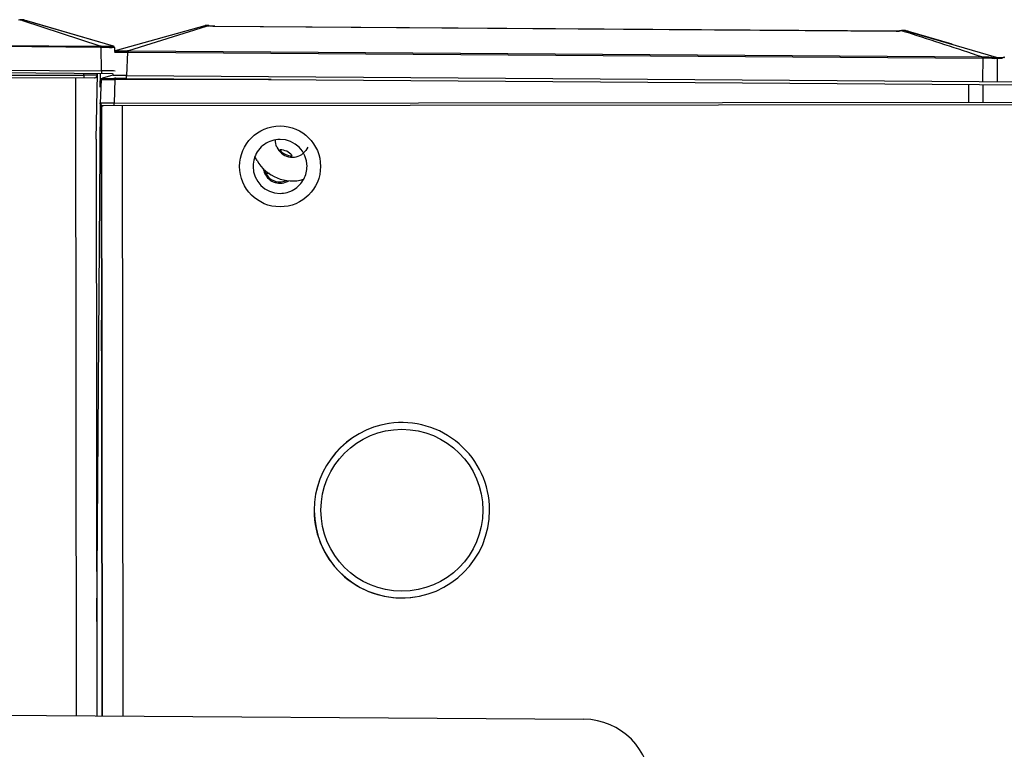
# Model space of a CAD drawing. Header units: inches. Extents: x 0 to 17, y 0 to 11.
# Tile 8 of 29: x 7.9 to 9.3, y 5.2 to 6.2. Entities that reach past the tile are written whole.
import ezdxf

# ---------------------------------------------------------------- set-up
doc = ezdxf.new("R2010")
doc.units = ezdxf.units.IN
doc.header["$LTSCALE"] = 0.935
doc.header["$MEASUREMENT"] = 0
doc.layers.get('0').update_dxf_attribs({"linetype": 'CONTINUOUS'})

msp = doc.modelspace()

# ---------------------------------------------------------------- linework, layer by layer
at = {"color": 7, "linetype": 'Continuous'}
for p, q in [((7.8629, 6.2369), (7.86, 6.2364)), ((7.8617, 6.237), (7.8617, 6.237)), ((7.8617, 6.237), (7.8629, 6.2369)), ((7.8648, 6.2372), (7.8629, 6.2369)), ((7.8661, 6.2358), (7.8629, 6.2369)), ((7.9789, 6.1988), (7.8661, 6.2358)), ((7.8677, 6.237), (7.8669, 6.2372)), ((7.8683, 6.2369), (7.8677, 6.237)), ((7.8683, 6.2369), (7.8684, 6.2368)), ((7.8683, 6.2368), (7.8683, 6.2368)), ((7.9985, 6.1986), (7.8683, 6.2368)), ((7.8684, 6.2368), (7.8712, 6.236)), ((7.8712, 6.236), (7.8712, 6.236)), ((7.9986, 6.1986), (7.8719, 6.2358)), ((8.1314, 6.2285), (8.0006, 6.1921)), ((8.1315, 6.2285), (8.1314, 6.2285)), ((8.1349, 6.2287), (8.133, 6.2287)), ((8.1347, 6.2278), (8.1336, 6.2274)), ((8.1368, 6.2284), (8.1349, 6.2287)), ((8.1368, 6.2284), (8.1379, 6.2285)), ((8.1378, 6.2286), (8.1372, 6.2287)), ((8.1405, 6.2281), (8.1379, 6.2285)), ((8.1379, 6.2285), (8.138, 6.2285)), ((8.138, 6.2285), (8.1379, 6.2285)), ((8.146, 6.2277), (8.1445, 6.2278)), ((8.1459, 6.2277), (8.1459, 6.2275)), ((8.1459, 6.2277), (9.1388, 6.2207)), ((8.1336, 6.2274), (8.0202, 6.192)), ((9.1388, 6.2205), (8.1459, 6.2275)), ((9.1388, 6.2207), (9.1388, 6.2205)), ((9.1476, 6.2212), (9.1448, 6.2208)), ((9.1476, 6.2212), (9.1465, 6.2213)), ((9.1496, 6.2215), (9.1476, 6.2212)), ((9.1476, 6.2212), (9.1498, 6.2205)), ((9.1498, 6.2205), (9.1509, 6.2202)), ((9.1509, 6.2202), (9.1563, 6.2185)), ((9.1531, 6.2213), (9.1523, 6.2215)), ((9.1532, 6.2213), (9.1527, 6.2214)), ((9.1536, 6.2212), (9.1531, 6.2213)), ((9.1533, 6.2212), (9.1532, 6.2213)), ((9.1562, 6.2204), (9.1533, 6.2212)), ((9.1533, 6.2212), (9.2849, 6.1826)), ((9.1534, 6.2212), (9.1569, 6.2202)), ((9.1563, 6.2204), (9.1562, 6.2204)), ((9.2208, 6.2015), (9.157, 6.2202)), ((7.9789, 6.197), (6.7339, 6.2057)), ((6.7352, 6.2076), (7.9789, 6.1988)), ((3.7932, 6.1922), (7.9811, 6.1627)), ((7.9969, 6.1585), (3.7932, 6.1881)), ((7.9789, 6.1988), (7.9789, 6.197)), ((7.9802, 6.1988), (7.9802, 6.1969)), ((7.9802, 6.1988), (7.9984, 6.1986)), ((7.9811, 6.1627), (7.9802, 6.1969)), ((7.9924, 6.1968), (7.9802, 6.1969)), ((7.9999, 6.1968), (7.9965, 6.1967)), ((7.9992, 6.1982), (7.9984, 6.1986)), ((7.9986, 6.1986), (7.9985, 6.1986)), ((7.9996, 6.1977), (7.9992, 6.1982)), ((7.9999, 6.1968), (7.9996, 6.1977)), ((7.9998, 6.1902), (8.0044, 6.1902)), ((7.9999, 6.1968), (7.9999, 6.1968)), ((7.9999, 6.1968), (8, 6.1912)), ((8.0007, 6.1921), (8.0019, 6.192)), ((8.0019, 6.192), (8.0189, 6.192)), ((8.0044, 6.1902), (8.0189, 6.1901)), ((8.0189, 6.1901), (8.0174, 6.1559)), ((8.0189, 6.1901), (8.0189, 6.192)), ((8.0202, 6.1901), (8.0202, 6.192)), ((8.0202, 6.192), (9.2639, 6.1832)), ((8.0202, 6.1901), (9.2652, 6.1814)), ((9.2639, 6.1832), (9.2639, 6.1814)), ((9.2639, 6.1832), (9.2652, 6.1832)), ((9.2652, 6.1832), (9.2649, 6.1471)), ((9.2828, 6.1821), (9.2961, 6.1827)), ((9.2828, 6.1802), (9.2828, 6.1821)), ((9.2929, 6.1806), (9.2828, 6.1802)), ((9.2862, 6.1803), (9.286, 6.1469)), ((9.2862, 6.1803), (9.2862, 6.1822)), ((9.2936, 6.1811), (9.2929, 6.1806)), ((9.2957, 6.1824), (9.2961, 6.1827)), ((9.2976, 6.1815), (9.296, 6.1821)), ((3.775, 6.1522), (7.9551, 6.1565)), ((7.9551, 6.1565), (7.9551, 6.1588)), ((7.9551, 6.1565), (7.9551, 6.1544)), ((7.9748, 6.1565), (7.969, 6.1565)), ((7.973, 6.063), (7.9753, 6.1586)), ((7.9748, 6.1565), (7.9747, 6.1586)), ((7.9792, 6.1389), (7.9794, 6.1586)), ((7.9811, 6.1627), (7.9811, 6.1586)), ((7.9975, 6.1563), (7.9822, 6.1519)), ((7.9978, 6.156), (7.9979, 6.1584)), ((7.9993, 6.156), (7.9978, 6.156)), ((8.0008, 6.1625), (7.9983, 6.1626)), ((8.0035, 6.156), (7.9993, 6.156)), ((8.0174, 6.1559), (8.0099, 6.156)), ((7.9708, 6.1524), (3.769, 6.1481)), ((7.9444, 5.2229), (7.9435, 6.1524)), ((7.9551, 6.1544), (7.9551, 6.1524)), ((7.9708, 6.1524), (7.9714, 6.1525)), ((7.9807, 6.15), (7.9793, 6.1498)), ((7.9796, 6.1158), (7.9808, 6.15)), ((7.9807, 6.1516), (7.9822, 6.1519)), ((7.9808, 6.15), (7.981, 6.1508)), ((7.9808, 6.15), (7.986, 6.15)), ((7.981, 6.1508), (7.9815, 6.1514)), ((7.9815, 6.1514), (7.9822, 6.1519)), ((7.9815, 6.1515), (7.9822, 6.1519)), ((7.9822, 6.1519), (7.9835, 6.1518)), ((7.9835, 6.1518), (7.9977, 6.1518)), ((7.986, 6.15), (8.0005, 6.1501)), ((8.0005, 6.1501), (7.9993, 6.1158)), ((8.0005, 6.1501), (8.0004, 6.1519)), ((8.0017, 6.1519), (8.0174, 6.1519)), ((8.0017, 6.1501), (8.0017, 6.1519)), ((8.2284, 6.1503), (8.0017, 6.1501)), ((8.0174, 6.1518), (8.0174, 6.1559)), ((8.0174, 6.1559), (12.2054, 6.1263)), ((8.0174, 6.1518), (12.2233, 6.1221)), ((9.2444, 6.1431), (9.2444, 6.1171)), ((9.2654, 6.143), (9.2655, 6.1171)), ((7.9791, 6.1158), (7.9737, 5.3601)), ((7.9781, 6.1156), (7.9796, 6.1158)), ((7.9918, 6.1159), (7.9796, 6.1158)), ((12.1855, 6.1161), (7.9814, 6.1117)), ((7.9993, 6.1158), (7.9918, 6.1159)), ((7.9993, 6.1158), (12.1794, 6.1201)), ((7.9993, 6.1151), (7.9993, 6.1158)), ((7.9993, 6.1138), (7.9993, 6.1151)), ((7.9993, 6.1118), (7.9993, 6.1138)), ((7.9803, 6.1116), (7.9812, 5.2227)), ((7.9823, 5.2227), (7.9814, 6.1117)), ((7.9814, 6.1117), (7.9814, 6.1117)), ((8.011, 6.1118), (8.0119, 5.2224)), ((7.973, 6.063), (7.9739, 5.2227)), ((8.2207, 6.0135), (8.2256, 6.0135)), ((7.9809, 5.7713), (7.9809, 5.7995)), ((7.9809, 5.758), (7.9809, 5.7713)), ((7.9809, 5.7545), (7.9809, 5.758)), ((8.3999, 5.6487), (8.3998, 5.6487)), ((8.3999, 5.6487), (8.3998, 5.6487)), ((8.2908, 5.5222), (8.2908, 5.5223)), ((8.2909, 5.5223), (8.2909, 5.5222)), ((8.5465, 5.5223), (8.5465, 5.5225)), ((8.4376, 5.3959), (8.4374, 5.3959)), ((7.3059, 5.2274), (8.6838, 5.2177))]:
    msp.add_line(p, q, dxfattribs=at)
for points in [[(7.8641, 6.2373), (7.8635, 6.2373), (7.8629, 6.2372), (7.8624, 6.2371), (7.8619, 6.237), (7.8617, 6.237)], [(7.8683, 6.2369), (7.8681, 6.2369), (7.8675, 6.237), (7.8668, 6.2372), (7.8661, 6.2373), (7.8654, 6.2373), (7.8648, 6.2373), (7.8641, 6.2373)], [(7.8669, 6.2372), (7.8661, 6.2373), (7.866, 6.2373)], [(8.138, 6.2285), (8.1375, 6.2286), (8.1371, 6.2287), (8.1366, 6.2287), (8.136, 6.2288), (8.1355, 6.2289), (8.135, 6.2289), (8.1344, 6.2289), (8.1338, 6.2289), (8.1333, 6.2288), (8.1327, 6.2287), (8.1321, 6.2286), (8.1315, 6.2285)], [(8.1372, 6.2287), (8.1362, 6.2288), (8.136, 6.2288)], [(8.1446, 6.2278), (8.1402, 6.2281), (8.138, 6.2285)], [(9.1465, 6.2213), (9.144, 6.221), (9.1396, 6.2207), (9.1388, 6.2207)], [(9.1494, 6.2217), (9.1486, 6.2217), (9.1478, 6.2216), (9.147, 6.2214), (9.1465, 6.2213)], [(9.1527, 6.2214), (9.1521, 6.2215), (9.1515, 6.2216), (9.1508, 6.2217), (9.1501, 6.2217), (9.1494, 6.2217)], [(9.151, 6.2217), (9.1505, 6.2217), (9.1503, 6.2217)]]:
    msp.add_lwpolyline(points, dxfattribs=at)
for centre, radius in [((8.2411, 6.0235), 0.059), ((8.4187, 5.5223), 0.118)]:
    msp.add_circle(centre, radius, dxfattribs=at)
for centre, radius, start, end in [((8.1338, 6.2199), 0.00891, 94.976, 105.5392), ((8.3632, 5.4749), 0.7867, 106.7219, 106.8859), ((8.1439, 6.2626), 0.035, 258.3289, 260.1727), ((9.1392, 6.2753), 0.0548, 269.5855, 272.8197), ((9.1395, 6.2695), 0.0489, 272.7887, 276.2341), ((9.1525, 6.2174), 0.00394, 73.6122, 78.9583), ((-6.5917, -42.0283), 50.7518, 71.7952, 71.9231), ((7.9789, 6.1306), 0.0682, 88.8573, 89.96), ((7.9784, 6.1259), 0.071, 88.5495, 89.5806), ((7.9999, 7.0231), 0.8264, 269.4813, 269.7657), ((7.9979, 6.1968), 0.00197, 1.596, 73.6504), ((7.998, 6.1968), 0.00197, 1.596, 73.6504), ((8.0193, 6.1242), 0.0678, 89.2308, 90.3402), ((8.0197, 6.1199), 0.0702, 89.6073, 90.6507), ((9.3351, 6.1177), 0.0758, 120.5178, 120.9886), ((7.9824, 2.5688), 3.5877, 90.3162, 90.4361), ((7.9702, 4.7781), 1.3785, 90.0486, 90.3139), ((7.9793, 2.3666), 3.796, 89.8593, 89.9729), ((7.9851, 4.7228), 1.4399, 89.6012, 89.8561), ((7.9917, 5.6144), 0.5482, 89.3029, 89.6422), ((7.9969, 6.1624), 0.00394, 269.6028, 284.8673), ((7.9924, 4.6246), 1.5314, 89.3435, 89.583), ((7.9884, 7.0352), 0.8834, 270.6087, 270.7822), ((8.0014, 6.0842), 0.0677, 89.6942, 90.8035), ((8.0018, 6.08), 0.0701, 90.0704, 91.1138), ((8.2411, 6.0235), 0.0393, 0.0634, 90.0547), ((8.259, 6.0614), 0.0246, 203.1876, 310.4546), ((8.2414, 6.0235), 0.0396, 162.0665, 179.993), ((8.2408, 6.0236), 0.039, 160.3205, 162.021), ((8.1733, 6.0128), 0.0394, 29.596, 37.8473), ((8.259, 6.0614), 0.0591, 209.596, 286.3199), ((8.2411, 6.0235), 0.0393, 180.0634, 270.0547), ((8.2412, 6.0236), 0.0248, 187.7893, 203.5754), ((8.2415, 6.024), 0.0246, 189.3345, 204.1585), ((8.2411, 6.0235), 0.0246, 203.6456, 301.8086), ((12.1527, 5.7948), 4.1718, 179.817, 179.9356), ((22.6745, 5.7645), 14.6936, 180.03899, 180.20341), ((8.4186, 5.5223), 0.1278, 98.4772, 180), ((8.4187, 5.5223), 0.1278, 98.5363, 180), ((8.4187, 5.5223), 0.1278, 0.0591, 98.4781), ((8.4186, 5.5223), 0.1278, 180.0591, 278.4771), ((8.4187, 5.5223), 0.1278, 180.0591, 360), ((8.6831, 5.1193), 0.0984, 359.596, 89.596)]:
    msp.add_arc(centre, radius, start, end, dxfattribs=at)
for points, knots in [([(7.8683, 6.2368), (7.868, 6.2369), (7.8669, 6.2372), (7.8657, 6.2372), (7.8648, 6.2372)], [0, 0, 0, 0, 0.232211, 1, 1, 1, 1]), ([(8.1459, 6.2275), (8.1452, 6.2275), (8.1425, 6.2276), (8.1399, 6.2279), (8.1379, 6.2282)], [0, 0, 0, 0, 0.261103, 1, 1, 1, 1]), ([(9.1533, 6.2212), (9.153, 6.2213), (9.1518, 6.2216), (9.1505, 6.2217), (9.1496, 6.2215)], [0, 0, 0, 0, 0.226852, 1, 1, 1, 1]), ([(7.9985, 6.1986), (7.9985, 6.1986), (7.9985, 6.1986), (7.9984, 6.1986), (7.9984, 6.1986)], [0, 0, 0, 0, 0.513177, 1, 1, 1, 1]), ([(8.0006, 6.1921), (8.0006, 6.1921), (8.0007, 6.1921), (8.0007, 6.1921), (8.0007, 6.1921)], [0, 0, 0, 0, 0.51402, 1, 1, 1, 1]), ([(9.296, 6.1821), (9.2957, 6.1821), (9.2948, 6.1821), (9.2942, 6.1815), (9.2936, 6.1811)], [0, 0, 0, 0, 0.252492, 1, 1, 1, 1]), ([(7.9808, 6.15), (7.9808, 6.15), (7.9808, 6.15), (7.9808, 6.15), (7.9808, 6.15)], [0, 0, 0, 0, 0.500389, 1, 1, 1, 1]), ([(7.9822, 6.1519), (7.9822, 6.1519), (7.9822, 6.1519), (7.9822, 6.1519), (7.9822, 6.1519)], [0, 0, 0, 0, 0.51367, 1, 1, 1, 1]), ([(7.9796, 6.1158), (7.9796, 6.1151), (7.9799, 6.1137), (7.981, 6.1126), (7.9816, 6.1123)], [0, 0, 0, 0, 0.499882, 1, 1, 1, 1]), ([(8.241, 6.0629), (8.2331, 6.0628), (8.2169, 6.0578), (8.2067, 6.0442), (8.204, 6.0368)], [0, 0, 0, 0, 0.500018, 1, 1, 1, 1]), ([(8.2408, 6.0474), (8.2429, 6.0448), (8.2484, 6.0405), (8.2552, 6.0388), (8.2586, 6.0388)], [0, 0, 0, 0, 0.500136, 1, 1, 1, 1]), ([(8.2588, 6.0394), (8.2566, 6.0419), (8.2511, 6.0461), (8.2443, 6.0477), (8.241, 6.0477)], [0, 0, 0, 0, 0.499947, 1, 1, 1, 1]), ([(8.2183, 6.0185), (8.2192, 6.0153), (8.2222, 6.0091), (8.2302, 6.0027), (8.2401, 6.0002), (8.2469, 6.0014), (8.2499, 6.0027)], [0, 0, 0, 0, 0.250064, 0.500127, 0.750058, 1, 1, 1, 1]), ([(8.2411, 5.9842), (8.2481, 5.9842), (8.2624, 5.9881), (8.2725, 5.9989), (8.2758, 6.0051)], [0, 0, 0, 0, 0.500053, 1, 1, 1, 1])]:
    msp.add_open_spline(points, degree=3, knots=knots, dxfattribs=at)
for points in [[(9.2652, 6.1832), (9.2711, 6.1832), (9.277, 6.1829), (9.2828, 6.1821)], [(9.2828, 6.1802), (9.2769, 6.1811), (9.271, 6.1813), (9.2652, 6.1814)], [(7.9742, 6.1544), (7.9746, 6.155), (7.9748, 6.1558), (7.9748, 6.1565)], [(7.9714, 6.1525), (7.9725, 6.1526), (7.9737, 6.1534), (7.9742, 6.1544)], [(7.9808, 6.15), (7.9808, 6.1506), (7.9811, 6.1511), (7.9815, 6.1515)], [(7.9816, 6.1123), (7.9822, 6.1119), (7.9829, 6.1117), (7.9835, 6.1117)], [(8.2363, 6.0517), (8.235, 6.0549), (8.2343, 6.0584), (8.2344, 6.0618)], [(8.2815, 6.0514), (8.28, 6.0481), (8.2777, 6.045), (8.275, 6.0427)], [(8.2758, 6.0051), (8.2788, 6.0107), (8.2804, 6.0172), (8.2804, 6.0236)]]:
    msp.add_open_spline(points, degree=3, dxfattribs=at)

doc.saveas('drawing.dxf')
